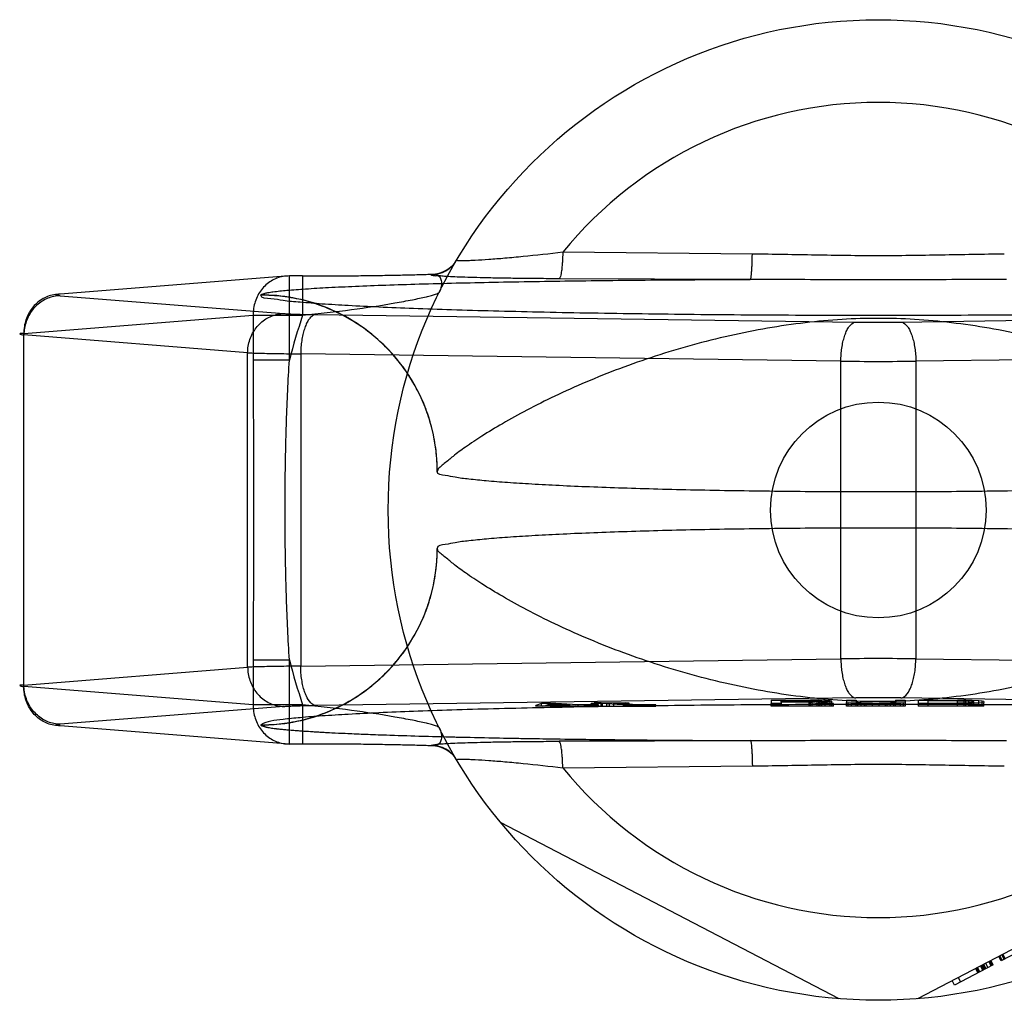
# Model space of a CAD drawing. Header units: millimetres. Extents: x 0 to 297, y 0 to 210.
# Tile 124 of 256: x 162.254 to 163.057, y 91.793 to 92.593. Entities that reach past the tile are written whole.
import ezdxf

# ---------------------------------------------------------------- set-up
doc = ezdxf.new("R2010")
doc.units = ezdxf.units.MM
doc.header["$LTSCALE"] = 16.335
doc.layers.get('0').update_dxf_attribs({"linetype": 'CONTINUOUS'})
doc.layers.add('001-M31079-X02', color=7, linetype='CONTINUOUS')

msp = doc.modelspace()

# ---------------------------------------------------------------- linework, layer by layer
at = {"color": 7, "linetype": 'Continuous'}
msp.add_circle((162.9544, 92.19313), 0.088, dxfattribs=at)
at = {"layer": '001-M31079-X02', "color": 9, "linetype": 'Continuous'}
for p, q in [((162.85159, 92.4019), (162.69682, 92.40341)), ((162.4737, 92.38404), (162.2866, 92.36914)), ((162.4737, 92.31538), (162.4737, 92.38406)), ((162.48455, 92.38404), (162.4737, 92.38404)), ((162.48455, 92.38406), (162.48455, 92.35206)), ((162.58958, 92.38519), (162.58978, 92.38553)), ((162.84993, 92.38128), (162.69391, 92.3818)), ((162.2866, 92.36792), (162.46921, 92.35338)), ((162.45043, 92.36859), (162.4504, 92.36841)), ((162.25704, 92.33715), (162.44414, 92.35206)), ((162.44414, 92.35206), (162.48455, 92.35206)), ((162.44414, 92.35206), (162.44414, 92.31538)), ((162.49518, 92.35252), (162.93603, 92.34649)), ((162.97277, 92.34649), (163.41362, 92.35252)), ((162.25704, 92.04911), (162.25704, 92.33715)), ((162.43964, 92.32139), (162.25704, 92.33594)), ((162.43964, 92.06487), (162.43964, 92.32139)), ((162.92379, 92.31451), (162.48294, 92.32054)), ((162.48294, 92.32054), (162.48294, 92.06573)), ((163.42587, 92.32054), (162.98502, 92.31451)), ((162.4737, 92.31538), (162.44414, 92.31538)), ((162.92379, 92.07176), (162.92379, 92.31451)), ((162.98502, 92.31451), (162.98502, 92.07176)), ((162.44414, 92.07088), (162.4737, 92.07088)), ((162.44414, 92.07088), (162.44414, 92.03421)), ((162.4737, 92.00221), (162.4737, 92.07088)), ((162.48294, 92.06573), (162.92379, 92.07176)), ((162.98502, 92.07176), (163.42587, 92.06573)), ((162.25704, 92.05032), (162.43964, 92.06487)), ((162.44414, 92.03421), (162.25704, 92.04911)), ((162.48455, 92.03421), (162.44414, 92.03421)), ((162.48455, 92.03421), (162.48455, 92.00221)), ((162.69682, 91.98285), (162.85159, 91.98437))]:
    msp.add_line(p, q, dxfattribs=at)
at = {"layer": '001-M31079-X02', "color": 6, "linetype": 'Continuous'}
for p, q in [((162.59443, 92.22467), (162.5944, 92.22449)), ((162.5944, 92.16178), (162.59443, 92.1616)), ((162.90038, 92.03764), (162.87504, 92.03764)), ((162.87504, 92.03646), (162.87504, 92.03764)), ((162.89904, 92.03313), (162.89904, 92.03789)), ((162.90038, 92.03764), (162.90438, 92.03758)), ((162.90038, 92.03313), (162.90038, 92.03764)), ((162.90438, 92.03313), (162.90438, 92.03761)), ((162.90438, 92.03758), (162.90704, 92.03747)), ((162.90704, 92.03696), (162.90438, 92.03685)), ((162.90571, 92.03313), (162.90571, 92.03786)), ((162.90704, 92.03313), (162.90704, 92.03752)), ((162.90704, 92.03747), (162.90838, 92.0373)), ((162.90838, 92.03713), (162.90704, 92.03696)), ((162.90838, 92.03313), (162.90838, 92.0373)), ((162.91104, 92.03313), (162.91104, 92.03769)), ((162.91504, 92.03313), (162.91504, 92.03747)), ((162.91638, 92.03313), (162.91638, 92.03708)), ((163.01904, 92.03758), (162.99504, 92.03758)), ((162.99504, 92.03313), (162.99504, 92.03758)), ((163.01904, 92.03313), (163.01904, 92.03789)), ((163.01904, 92.03758), (163.02438, 92.03752)), ((163.02438, 92.03313), (163.02438, 92.03755)), ((163.02438, 92.03752), (163.02838, 92.03741)), ((163.02571, 92.03313), (163.02571, 92.03781)), ((163.02838, 92.03313), (163.02838, 92.03747)), ((163.02838, 92.03741), (163.03104, 92.03724)), ((163.03104, 92.03313), (163.03104, 92.03775)), ((163.03104, 92.03724), (163.03238, 92.03702)), ((163.03238, 92.03313), (163.03238, 92.03702)), ((163.03638, 92.03313), (163.03638, 92.03752)), ((163.03904, 92.03313), (163.03904, 92.0373)), ((162.67482, 92.03313), (162.67482, 92.03353)), ((162.67956, 92.03313), (162.67956, 92.03544)), ((162.68291, 92.03369), (162.68636, 92.03498)), ((162.70253, 92.03406), (162.68291, 92.03369)), ((162.68291, 92.03313), (162.68291, 92.03369)), ((162.68636, 92.03498), (162.70253, 92.03406)), ((162.68636, 92.03498), (162.68636, 92.03313)), ((162.68648, 92.03313), (162.68648, 92.03551)), ((162.70253, 92.03313), (162.70253, 92.03406)), ((162.70764, 92.03316), (162.70764, 92.03377)), ((162.70946, 92.03313), (162.70946, 92.03419)), ((162.71457, 92.03315), (162.71457, 92.0339)), ((162.72004, 92.03313), (162.72004, 92.03517)), ((162.72101, 92.03313), (162.72101, 92.03441)), ((162.72246, 92.03313), (162.72246, 92.03579)), ((162.72344, 92.03313), (162.72344, 92.03498)), ((162.72612, 92.03313), (162.72612, 92.03412)), ((162.72648, 92.03313), (162.77267, 92.03313)), ((162.72824, 92.03313), (162.72824, 92.03585)), ((162.72927, 92.03313), (162.72927, 92.03535)), ((162.73268, 92.03313), (162.73268, 92.03515)), ((162.73505, 92.03313), (162.73505, 92.03546)), ((162.73845, 92.03313), (162.73845, 92.03526)), ((162.74775, 92.03313), (162.74775, 92.0357)), ((162.7497, 92.03313), (162.7497, 92.03418)), ((162.75115, 92.03313), (162.75115, 92.03551)), ((162.75377, 92.03313), (162.75377, 92.03433)), ((162.75541, 92.03313), (162.75541, 92.0341)), ((162.75748, 92.03313), (162.75748, 92.03425)), ((162.76058, 92.03313), (162.76058, 92.034)), ((162.76264, 92.03425), (162.76264, 92.03313)), ((162.76489, 92.03313), (162.76489, 92.03402)), ((162.76927, 92.03313), (162.76927, 92.03429)), ((162.77267, 92.03313), (162.77267, 92.03406)), ((162.86704, 92.03313), (162.86704, 92.03528)), ((162.91771, 92.03313), (162.86704, 92.03313)), ((162.87504, 92.03679), (162.90038, 92.03679)), ((162.87504, 92.03528), (162.87504, 92.03313)), ((162.89771, 92.03646), (162.89771, 92.03313)), ((162.90438, 92.03685), (162.90038, 92.03679)), ((162.91771, 92.03313), (162.91771, 92.03528)), ((162.92838, 92.03313), (162.92838, 92.03618)), ((162.97638, 92.03313), (162.92838, 92.03313)), ((162.92971, 92.03313), (162.92971, 92.0359)), ((162.93238, 92.03313), (162.93238, 92.03567)), ((162.93638, 92.03313), (162.93638, 92.03618)), ((162.93771, 92.03313), (162.93771, 92.03595)), ((162.94038, 92.03313), (162.94038, 92.03573)), ((162.94304, 92.03313), (162.94304, 92.03539)), ((162.94438, 92.03313), (162.94438, 92.03564)), ((162.94971, 92.03313), (162.94971, 92.03562)), ((162.95504, 92.03313), (162.95504, 92.03564)), ((162.96038, 92.03313), (162.96038, 92.03573)), ((162.96171, 92.03313), (162.96171, 92.03531)), ((162.96438, 92.03313), (162.96438, 92.03578)), ((162.96704, 92.03313), (162.96704, 92.03595)), ((162.96838, 92.03313), (162.96838, 92.03618)), ((162.97238, 92.03313), (162.97238, 92.03567)), ((162.97504, 92.03313), (162.97504, 92.0359)), ((162.97638, 92.03618), (162.97638, 92.03313)), ((162.98704, 92.03528), (162.98704, 92.03313)), ((163.04038, 92.03313), (162.98704, 92.03313)), ((162.99504, 92.03562), (163.01904, 92.03562)), ((163.02438, 92.03567), (163.01904, 92.03562)), ((163.02838, 92.03578), (163.02438, 92.03567)), ((163.03104, 92.03595), (163.02838, 92.03578)), ((163.03238, 92.03618), (163.03104, 92.03595)), ((163.04038, 92.03313), (163.04038, 92.03618)), ((162.9224, 91.79441), (162.64615, 91.93822)), ((163.26266, 91.93822), (162.9864, 91.79441)), ((163.08528, 91.84138), (163.05465, 91.82543)), ((163.05465, 91.82543), (163.0528, 91.82898)), ((163.05547, 91.82586), (163.05363, 91.82941)), ((163.05713, 91.82672), (163.05528, 91.83027)), ((163.05796, 91.82715), (163.05611, 91.8307)), ((163.04802, 91.82198), (163.01656, 91.80561)), ((163.03726, 91.81638), (163.03541, 91.81993)), ((163.03974, 91.81767), (163.0379, 91.82122)), ((163.04057, 91.8181), (163.03873, 91.82165)), ((163.0414, 91.81853), (163.03955, 91.82208)), ((163.04223, 91.81897), (163.04038, 91.82251)), ((163.04388, 91.81983), (163.04204, 91.82338)), ((163.04637, 91.82112), (163.04452, 91.82467)), ((163.0472, 91.82155), (163.04535, 91.8251)), ((163.04802, 91.82198), (163.04618, 91.82553)), ((163.03376, 91.81907), (163.0356, 91.81552)), ((163.03643, 91.81595), (163.03459, 91.8195)), ((163.01656, 91.80561), (163.01472, 91.80915)), ((163.01968, 91.81174), (163.02153, 91.80819))]:
    msp.add_line(p, q, dxfattribs=at)
at = {"layer": '001-M31079-X02', "color": 7, "linetype": 'Continuous'}
for p, q in [((162.93603, 92.03977), (162.49518, 92.03375)), ((162.86704, 92.03792), (162.90571, 92.03789)), ((162.86704, 92.03792), (162.86704, 92.03528)), ((162.90571, 92.03786), (162.89904, 92.03792)), ((162.91104, 92.03769), (162.90571, 92.03786)), ((162.91504, 92.03747), (162.91104, 92.03769)), ((162.91504, 92.03691), (162.91104, 92.03668)), ((162.91638, 92.0373), (162.91504, 92.03747)), ((162.91638, 92.03708), (162.91504, 92.03691)), ((162.91638, 92.0373), (162.91638, 92.03708)), ((162.92838, 92.03792), (162.93638, 92.03792)), ((162.92838, 92.03792), (162.92838, 92.03618)), ((162.93638, 92.03792), (162.93638, 92.03618)), ((162.96838, 92.03792), (162.97638, 92.03792)), ((162.96838, 92.03792), (162.96838, 92.03618)), ((163.41362, 92.03375), (162.97277, 92.03977)), ((162.97638, 92.03792), (162.97638, 92.03618)), ((162.98704, 92.03792), (163.02571, 92.03789)), ((162.98704, 92.03792), (162.98704, 92.03528)), ((163.02571, 92.03786), (163.01904, 92.03792)), ((163.03104, 92.03775), (163.02571, 92.03786)), ((163.02571, 92.03781), (163.03104, 92.03781)), ((163.03638, 92.03752), (163.03104, 92.03775)), ((163.03904, 92.0373), (163.03638, 92.03752)), ((163.04038, 92.03702), (163.03904, 92.0373)), ((163.04038, 92.03702), (163.04038, 92.03618)), ((162.46921, 92.03289), (162.2866, 92.01834)), ((162.67956, 92.03537), (162.67482, 92.03353)), ((162.67482, 92.03353), (162.67993, 92.03324)), ((162.67482, 92.03353), (162.67993, 92.03317)), ((162.72648, 92.03317), (162.67482, 92.03313)), ((162.72648, 92.03313), (162.67482, 92.03313)), ((162.68648, 92.03551), (162.67956, 92.03537)), ((162.67956, 92.03544), (162.68648, 92.03544)), ((162.67993, 92.03317), (162.70764, 92.03377)), ((162.67993, 92.03324), (162.70764, 92.03377)), ((162.70946, 92.03419), (162.68648, 92.03551)), ((162.70764, 92.03377), (162.71876, 92.03313)), ((162.72101, 92.03441), (162.70946, 92.03419)), ((162.72612, 92.03412), (162.71457, 92.0339)), ((162.72648, 92.03322), (162.71457, 92.0339)), ((162.72648, 92.03317), (162.71457, 92.0339)), ((162.72927, 92.03535), (162.72004, 92.03517)), ((162.72344, 92.03498), (162.72004, 92.03517)), ((162.72612, 92.03412), (162.72101, 92.03441)), ((162.72824, 92.03585), (162.72246, 92.03574)), ((162.72246, 92.03579), (162.72824, 92.03579)), ((162.72246, 92.03574), (162.72927, 92.03535)), ((162.73268, 92.03515), (162.72344, 92.03498)), ((162.73505, 92.03546), (162.72824, 92.03585)), ((162.73268, 92.03515), (162.7497, 92.03418)), ((162.74775, 92.0357), (162.73505, 92.03546)), ((162.73845, 92.03526), (162.75115, 92.03551)), ((162.75377, 92.03439), (162.73845, 92.03526)), ((162.75115, 92.03551), (162.74775, 92.0357)), ((162.7497, 92.03418), (162.75541, 92.03403)), ((162.75541, 92.0341), (162.7497, 92.0341)), ((162.75748, 92.03426), (162.75377, 92.03439)), ((162.75377, 92.03433), (162.75748, 92.03433)), ((162.75541, 92.03403), (162.76058, 92.034)), ((162.75748, 92.03425), (162.76927, 92.03426)), ((162.76264, 92.03423), (162.75748, 92.03426)), ((162.76058, 92.034), (162.76489, 92.03402)), ((162.76927, 92.03429), (162.76264, 92.03423)), ((162.76489, 92.03402), (162.77267, 92.0341)), ((162.77267, 92.03406), (162.76489, 92.03406)), ((162.77267, 92.0341), (162.76927, 92.03429)), ((162.87504, 92.03528), (162.86704, 92.03528)), ((162.89771, 92.03646), (162.87504, 92.03646)), ((162.87504, 92.03646), (162.87504, 92.03528)), ((162.89771, 92.03646), (162.90838, 92.03528)), ((162.90571, 92.03657), (162.91104, 92.03668)), ((162.91104, 92.03663), (162.90571, 92.03663)), ((162.91771, 92.03528), (162.90571, 92.03657)), ((162.91771, 92.03528), (162.90838, 92.03528)), ((162.92838, 92.03618), (162.92971, 92.0359)), ((162.93238, 92.03567), (162.92971, 92.0359)), ((162.93771, 92.03545), (162.93238, 92.03567)), ((162.93771, 92.03595), (162.93638, 92.03618)), ((162.94038, 92.03578), (162.93771, 92.03595)), ((162.93771, 92.03545), (162.94304, 92.03533)), ((162.94304, 92.03539), (162.93771, 92.03539)), ((162.94438, 92.03567), (162.94038, 92.03578)), ((162.94038, 92.03573), (162.94438, 92.03573)), ((162.94304, 92.03533), (162.94971, 92.03528)), ((162.96171, 92.03531), (162.94304, 92.03531)), ((162.94971, 92.03562), (162.94438, 92.03567)), ((162.94438, 92.03564), (162.96038, 92.03564)), ((162.96038, 92.03567), (162.95504, 92.03562)), ((162.95504, 92.03528), (162.96171, 92.03533)), ((162.96438, 92.03578), (162.96038, 92.03567)), ((162.96038, 92.03573), (162.96438, 92.03573)), ((162.96171, 92.03533), (162.96704, 92.03545)), ((162.96704, 92.03539), (162.96171, 92.03539)), ((162.96704, 92.03595), (162.96438, 92.03578)), ((162.96838, 92.03618), (162.96704, 92.03595)), ((162.97238, 92.03567), (162.96704, 92.03545)), ((162.97504, 92.0359), (162.97238, 92.03567)), ((162.97504, 92.0359), (162.97638, 92.03618)), ((163.02571, 92.03531), (162.98704, 92.03528)), ((163.01904, 92.03528), (163.02571, 92.03533)), ((163.02571, 92.03533), (163.03104, 92.03545)), ((163.03104, 92.03539), (163.02571, 92.03539)), ((163.03638, 92.03567), (163.03104, 92.03545)), ((163.03904, 92.0359), (163.03638, 92.03567)), ((163.03904, 92.0359), (163.04038, 92.03618)), ((162.4737, 92.00222), (162.2866, 92.01713)), ((162.4504, 92.01786), (162.45043, 92.01768)), ((162.45041, 92.01786), (162.45043, 92.01768)), ((162.69391, 92.00447), (162.84993, 92.00499)), ((162.84993, 92.00499), (162.69391, 92.00447)), ((162.48455, 92.00222), (162.4737, 92.00222)), ((162.58977, 92.00073), (162.58957, 92.00108)), ((162.58962, 92.00108), (162.58978, 92.00073))]:
    msp.add_line(p, q, dxfattribs=at)
at = {"layer": '001-M31079-X02', "color": 9, "linetype": 'Continuous'}
msp.add_circle((162.9544, 92.19313), 0.4, dxfattribs=at)
for centre, radius, start, end in [((162.9544, 92.19313), 0.33251, 39.22687, 140.77313), ((162.58959, 92.40917), 0.02398, 269.95002, 329.35896), ((162.5898, 92.40951), 0.02398, 269.95395, 329.3064), ((162.9544, 92.19313), 0.496, 161.31191, 165.73144), ((162.9544, 93.74354), 1.39717, 269.2467, 270.7533), ((162.9544, 96.2011), 3.88671, 269.54869, 270.45131), ((162.9544, 92.19313), 0.496, 194.26856, 198.68812), ((162.9544, 88.18516), 3.88671, 89.54869, 90.45131), ((162.58959, 91.9771), 0.02398, 30.64175, 90.04998), ((162.5898, 91.97675), 0.02398, 30.69528, 90.04605), ((162.9544, 92.19313), 0.33251, 219.22687, 320.77313)]:
    msp.add_arc(centre, radius, start, end, dxfattribs=at)
at = {"layer": '001-M31079-X02', "color": 7, "linetype": 'Continuous'}
for centre, radius, start, end in [((162.9544, 90.64097), 1.39892, 89.24759, 90.75229), ((162.9544, 90.64272), 1.39717, 89.2467, 90.7533)]:
    msp.add_arc(centre, radius, start, end, dxfattribs=at)
at = {"layer": '001-M31079-X02', "color": 9, "linetype": 'Continuous'}
for points, knots in [([(162.69682, 92.40341), (162.68603, 92.4021), (162.67031, 92.40035), (162.65015, 92.39847), (162.63709, 92.39743), (162.62746, 92.39681), (162.62092, 92.39654), (162.61649, 92.39634), (162.61278, 92.39657), (162.61092, 92.39646), (162.61016, 92.39683), (162.61022, 92.39695)], [0, 0, 0, 0, 0.374578, 0.545193, 0.697761, 0.825776, 0.878412, 0.92236, 0.981359, 0.995484, 1, 1, 1, 1]), ([(162.69682, 92.40341), (162.69678, 92.40075), (162.69664, 92.3968), (162.69625, 92.39178), (162.69583, 92.3877), (162.69521, 92.38473), (162.69455, 92.38197), (162.69391, 92.3818)], [0, 0, 0, 0, 0.36349, 0.536113, 0.689942, 0.910283, 1, 1, 1, 1]), ([(162.84993, 92.38128), (162.8501, 92.38135), (162.85029, 92.382), (162.85074, 92.38394), (162.85099, 92.38702), (162.85125, 92.39077), (162.85147, 92.3956), (162.85156, 92.39935), (162.85159, 92.4019)], [0, 0, 0, 0, 0.02606, 0.084253, 0.303845, 0.457969, 0.631521, 1, 1, 1, 1]), ([(163.05722, 92.4019), (163.04005, 92.40175), (163.00579, 92.40098), (162.9544, 92.40031), (162.90302, 92.40098), (162.86875, 92.40175), (162.85159, 92.4019)], [0, 0, 0, 0, 0.250402, 0.5, 0.749597, 1, 1, 1, 1]), ([(162.4737, 92.38404), (162.47199, 92.38407), (162.46853, 92.38379), (162.46348, 92.38239), (162.45873, 92.38004), (162.45446, 92.37682), (162.45079, 92.37285), (162.44783, 92.36823), (162.44567, 92.36312), (162.44438, 92.35767), (162.44412, 92.35393), (162.44414, 92.35206)], [0, 0, 0, 0, 0.105867, 0.213506, 0.322247, 0.431686, 0.542546, 0.655169, 0.769173, 0.884293, 1, 1, 1, 1]), ([(162.48455, 92.38404), (162.49013, 92.38404), (162.50125, 92.38406), (162.5178, 92.38416), (162.53397, 92.38432), (162.54948, 92.38454), (162.56403, 92.38481), (162.57736, 92.38514), (162.5858, 92.3854), (162.58978, 92.38553)], [0, 0, 0, 0, 0.158961, 0.317102, 0.471716, 0.620001, 0.759164, 0.88659, 1, 1, 1, 1]), ([(162.69391, 92.3818), (162.68826, 92.38182), (162.67742, 92.38189), (162.66193, 92.38204), (162.64795, 92.38223), (162.6355, 92.38246), (162.62461, 92.38274), (162.61514, 92.38301), (162.60744, 92.38338), (162.60049, 92.38358), (162.59634, 92.38436), (162.58832, 92.3837), (162.58962, 92.38519)], [0, 0, 0, 0, 0.1625, 0.311171, 0.445085, 0.564195, 0.668663, 0.758685, 0.83434, 0.895736, 0.943015, 1, 1, 1, 1]), ([(162.58978, 92.38553), (162.59097, 92.38567), (162.59333, 92.38565), (162.59649, 92.38375), (162.59806, 92.38006), (162.59787, 92.37538), (162.59669, 92.37214), (162.59586, 92.37047)], [0, 0, 0, 0, 0.174794, 0.331672, 0.506596, 0.728787, 1, 1, 1, 1]), ([(162.45043, 92.36859), (162.45054, 92.36891), (162.45159, 92.36943), (162.45347, 92.36999), (162.45657, 92.3706), (162.4627, 92.3715), (162.47296, 92.37254), (162.48805, 92.37367), (162.50669, 92.37474), (162.5285, 92.37576), (162.55315, 92.37671), (162.59071, 92.3779), (162.64224, 92.37911), (162.70819, 92.38018), (162.7781, 92.38091), (162.82576, 92.38118), (162.84993, 92.38128)], [0, 0, 0, 0, 0.002556, 0.007647, 0.015418, 0.02584, 0.054362, 0.092487, 0.139398, 0.194252, 0.256192, 0.324351, 0.475941, 0.642638, 0.818822, 1, 1, 1, 1]), ([(163.05888, 92.38128), (163.03511, 92.38128), (162.98923, 92.38077), (162.91958, 92.38077), (162.8737, 92.38128), (162.84993, 92.38128)], [0, 0, 0, 0, 0.341257, 0.658748, 1, 1, 1, 1]), ([(162.2866, 92.36914), (162.28487, 92.36916), (162.28139, 92.36887), (162.27634, 92.36746), (162.27161, 92.36511), (162.26734, 92.3619), (162.26368, 92.35793), (162.26072, 92.35331), (162.25857, 92.34821), (162.25727, 92.34276), (162.25701, 92.33902), (162.25704, 92.33715)], [0, 0, 0, 0, 0.107077, 0.214442, 0.322623, 0.432034, 0.54293, 0.655378, 0.769254, 0.884268, 1, 1, 1, 1]), ([(162.2866, 92.36792), (162.28489, 92.3679), (162.28146, 92.36753), (162.27649, 92.36603), (162.27182, 92.36362), (162.2676, 92.3604), (162.26395, 92.35644), (162.26098, 92.35187), (162.25877, 92.34683), (162.2574, 92.34147), (162.25706, 92.33778), (162.25704, 92.33594)], [0, 0, 0, 0, 0.106478, 0.21374, 0.322185, 0.432069, 0.54347, 0.656286, 0.770253, 0.884982, 1, 1, 1, 1]), ([(162.2866, 92.36914), (162.28542, 92.36904), (162.28077, 92.36877), (162.28541, 92.36802), (162.2866, 92.36792)], [0, 0, 0, 0, 0.497013, 1, 1, 1, 1]), ([(163.4584, 92.36841), (163.45846, 92.36553), (163.44845, 92.36578), (163.43951, 92.36353), (163.42478, 92.36248), (163.40734, 92.36103), (163.38585, 92.35978), (163.36102, 92.35854), (163.33288, 92.35739), (163.30171, 92.35632), (163.26774, 92.35535), (163.23125, 92.35448), (163.19253, 92.35372), (163.1519, 92.35308), (163.10969, 92.35256), (163.06622, 92.35217), (163.02185, 92.3519), (162.97695, 92.35177), (162.93186, 92.35177), (162.88695, 92.3519), (162.84259, 92.35217), (162.79912, 92.35256), (162.7569, 92.35308), (162.71627, 92.35372), (162.67756, 92.35448), (162.64107, 92.35535), (162.6071, 92.35632), (162.57592, 92.35739), (162.54778, 92.35854), (162.52296, 92.35978), (162.50147, 92.36103), (162.48403, 92.36248), (162.4693, 92.36353), (162.46036, 92.36578), (162.45036, 92.36553), (162.45041, 92.36841)], [0, 0, 0, 0, 0.008547, 0.018621, 0.032539, 0.050201, 0.071472, 0.096183, 0.124137, 0.15511, 0.188853, 0.225095, 0.263544, 0.303893, 0.345816, 0.388976, 0.433028, 0.477618, 0.522387, 0.566976, 0.611028, 0.654189, 0.696112, 0.73646, 0.77491, 0.811152, 0.844894, 0.875867, 0.903821, 0.928532, 0.949803, 0.967465, 0.981383, 0.991457, 1, 1, 1, 1]), ([(162.59444, 92.22449), (162.59444, 92.23022), (162.59375, 92.24178), (162.59066, 92.25874), (162.58562, 92.27503), (162.57878, 92.29048), (162.57018, 92.30504), (162.5598, 92.31864), (162.54779, 92.33101), (162.53419, 92.342), (162.51923, 92.35134), (162.50307, 92.35884), (162.48596, 92.36435), (162.46829, 92.36768), (162.4563, 92.36841), (162.4504, 92.36841)], [0, 0, 0, 0, 0.076158, 0.153158, 0.228333, 0.301941, 0.376949, 0.452289, 0.52843, 0.605124, 0.6839, 0.761957, 0.840937, 0.921804, 1, 1, 1, 1]), ([(162.59443, 92.22467), (162.59442, 92.23348), (162.59274, 92.25167), (162.58495, 92.27858), (162.57148, 92.30441), (162.5527, 92.3274), (162.52965, 92.34602), (162.50389, 92.35929), (162.47717, 92.36694), (162.45915, 92.36859), (162.45043, 92.36859)], [0, 0, 0, 0, 0.11714, 0.241135, 0.370091, 0.501566, 0.632817, 0.761124, 0.884117, 1, 1, 1, 1]), ([(162.48455, 92.35206), (162.49789, 92.35336), (162.52304, 92.35623), (162.55292, 92.36068), (162.57321, 92.36444), (162.58321, 92.36655), (162.58942, 92.36811), (162.59265, 92.36898), (162.59459, 92.36974), (162.59571, 92.37016), (162.59586, 92.37047)], [0, 0, 0, 0, 0.355483, 0.671552, 0.801128, 0.903432, 0.942201, 0.971603, 0.990934, 1, 1, 1, 1]), ([(162.43964, 92.32139), (162.43966, 92.32324), (162.44, 92.32692), (162.44138, 92.33228), (162.44359, 92.33732), (162.44656, 92.34189), (162.45021, 92.34585), (162.45443, 92.34908), (162.45909, 92.35148), (162.46407, 92.35298), (162.4675, 92.35335), (162.46921, 92.35338)], [0, 0, 0, 0, 0.115018, 0.229746, 0.343713, 0.456528, 0.567928, 0.677812, 0.786256, 0.893517, 1, 1, 1, 1]), ([(162.46921, 92.35338), (162.47034, 92.35329), (162.47295, 92.35313), (162.47735, 92.35293), (162.48265, 92.35276), (162.4887, 92.35262), (162.49296, 92.35255), (162.49518, 92.35252)], [0, 0, 0, 0, 0.130912, 0.301984, 0.508124, 0.743482, 1, 1, 1, 1]), ([(162.49518, 92.35252), (162.49364, 92.35239), (162.49125, 92.35083), (162.48899, 92.34781), (162.48728, 92.34456), (162.48582, 92.34064), (162.48461, 92.33614), (162.4837, 92.3312), (162.48312, 92.32595), (162.48296, 92.32235), (162.48294, 92.32054)], [0, 0, 0, 0, 0.128895, 0.214176, 0.315378, 0.431775, 0.56142, 0.701574, 0.848967, 1, 1, 1, 1]), ([(163.31438, 92.22467), (163.31372, 92.22745), (163.30811, 92.23111), (163.30086, 92.23775), (163.29039, 92.24514), (163.27707, 92.2541), (163.26038, 92.26419), (163.2406, 92.27513), (163.2179, 92.28647), (163.19266, 92.29782), (163.16532, 92.30875), (163.1364, 92.31888), (163.1064, 92.3279), (163.0758, 92.33555), (163.04502, 92.34167), (163.0144, 92.34613), (162.98422, 92.34885), (162.9544, 92.34979), (162.92459, 92.34885), (162.8944, 92.34613), (162.86379, 92.34167), (162.83301, 92.33555), (162.80241, 92.3279), (162.77241, 92.31888), (162.74348, 92.30875), (162.71615, 92.29782), (162.69091, 92.28647), (162.66821, 92.27512), (162.64842, 92.26419), (162.63174, 92.2541), (162.61842, 92.24514), (162.60795, 92.23775), (162.6007, 92.23111), (162.59508, 92.22745), (162.59443, 92.22467)], [0, 0, 0, 0, 0.011062, 0.022915, 0.03922, 0.060002, 0.085183, 0.114461, 0.147351, 0.183231, 0.221387, 0.261083, 0.301626, 0.342414, 0.382947, 0.422865, 0.461915, 0.5, 0.538086, 0.577136, 0.617053, 0.657587, 0.698375, 0.738918, 0.778614, 0.816769, 0.852649, 0.885539, 0.914818, 0.939999, 0.960781, 0.977085, 0.988938, 1, 1, 1, 1]), ([(162.92379, 92.31451), (162.92381, 92.31633), (162.92397, 92.31992), (162.92455, 92.32517), (162.92546, 92.33012), (162.92667, 92.33461), (162.92813, 92.33853), (162.92984, 92.34178), (162.9321, 92.34481), (162.93449, 92.34637), (162.93603, 92.34649)], [0, 0, 0, 0, 0.151033, 0.298425, 0.438578, 0.568224, 0.68462, 0.785822, 0.871103, 1, 1, 1, 1]), ([(162.97277, 92.34649), (162.97432, 92.34637), (162.97671, 92.34481), (162.97896, 92.34178), (162.98067, 92.33853), (162.98214, 92.33461), (162.98335, 92.33012), (162.98426, 92.32517), (162.98484, 92.31992), (162.985, 92.31633), (162.98502, 92.31451)], [0, 0, 0, 0, 0.128894, 0.214175, 0.315377, 0.431774, 0.561419, 0.701574, 0.848967, 1, 1, 1, 1]), ([(162.25704, 92.33715), (162.25591, 92.3371), (162.25145, 92.33734), (162.25587, 92.336), (162.25704, 92.33594)], [0, 0, 0, 0, 0.489513, 1, 1, 1, 1]), ([(162.43964, 92.32139), (162.44118, 92.32132), (162.44467, 92.32118), (162.45045, 92.32102), (162.45731, 92.32087), (162.46513, 92.32073), (162.47378, 92.32062), (162.47981, 92.32056), (162.48294, 92.32054)], [0, 0, 0, 0, 0.106989, 0.241386, 0.400784, 0.582467, 0.783383, 1, 1, 1, 1]), ([(162.44414, 92.31538), (162.44414, 92.29497), (162.44438, 92.25422), (162.44462, 92.19313), (162.44438, 92.13205), (162.44414, 92.0913), (162.44414, 92.07088)], [0, 0, 0, 0, 0.250466, 0.5, 0.749534, 1, 1, 1, 1]), ([(162.4737, 92.07088), (162.47268, 92.08755), (162.47119, 92.12035), (162.47014, 92.16905), (162.47014, 92.21721), (162.47119, 92.26591), (162.47268, 92.29872), (162.4737, 92.31538)], [0, 0, 0, 0, 0.204736, 0.40264, 0.597353, 0.795252, 1, 1, 1, 1]), ([(162.4504, 92.01786), (162.45615, 92.01786), (162.46773, 92.01855), (162.48471, 92.02164), (162.50101, 92.02667), (162.51646, 92.03351), (162.53103, 92.0421), (162.54463, 92.05246), (162.557, 92.06445), (162.568, 92.07804), (162.57735, 92.09299), (162.58486, 92.10913), (162.59037, 92.12622), (162.59371, 92.14389), (162.59444, 92.15588), (162.59444, 92.16178)], [0, 0, 0, 0, 0.0763, 0.153503, 0.228562, 0.30215, 0.37728, 0.452453, 0.528555, 0.605385, 0.683975, 0.761952, 0.841026, 0.921748, 1, 1, 1, 1]), ([(162.45043, 92.01768), (162.45915, 92.01768), (162.47717, 92.01933), (162.50389, 92.02697), (162.52965, 92.04025), (162.5527, 92.05887), (162.57148, 92.08186), (162.58495, 92.10768), (162.59274, 92.1346), (162.59442, 92.15278), (162.59443, 92.1616)], [0, 0, 0, 0, 0.115883, 0.238876, 0.367183, 0.498434, 0.629909, 0.758865, 0.88286, 1, 1, 1, 1]), ([(163.31438, 92.1616), (163.31372, 92.15881), (163.30811, 92.15515), (163.30086, 92.14851), (163.29039, 92.14112), (163.27706, 92.13216), (163.26038, 92.12207), (163.2406, 92.11114), (163.2179, 92.09979), (163.19266, 92.08845), (163.16533, 92.07752), (163.13641, 92.06739), (163.10641, 92.05837), (163.07581, 92.05072), (163.04503, 92.0446), (163.01441, 92.04014), (162.98423, 92.03742), (162.9544, 92.03647), (162.92458, 92.03742), (162.89439, 92.04014), (162.86378, 92.0446), (162.833, 92.05072), (162.8024, 92.05837), (162.7724, 92.06739), (162.74347, 92.07752), (162.71614, 92.08845), (162.6909, 92.09979), (162.6682, 92.11114), (162.64842, 92.12207), (162.63174, 92.13216), (162.61842, 92.14112), (162.60795, 92.14851), (162.6007, 92.15515), (162.59508, 92.15881), (162.59443, 92.1616)], [0, 0, 0, 0, 0.011065, 0.022918, 0.039222, 0.060003, 0.085182, 0.114458, 0.147344, 0.183222, 0.221375, 0.261069, 0.30161, 0.342396, 0.38293, 0.422849, 0.461905, 0.5, 0.538095, 0.577151, 0.61707, 0.657604, 0.69839, 0.738931, 0.778625, 0.816778, 0.852656, 0.885543, 0.914818, 0.939997, 0.960778, 0.977083, 0.988936, 1, 1, 1, 1]), ([(162.92379, 92.07176), (162.92381, 92.06994), (162.92397, 92.06635), (162.92455, 92.06109), (162.92546, 92.05615), (162.92667, 92.05165), (162.92813, 92.04773), (162.92984, 92.04448), (162.9321, 92.04146), (162.93449, 92.0399), (162.93603, 92.03977)], [0, 0, 0, 0, 0.151031, 0.298423, 0.438576, 0.568221, 0.684617, 0.78582, 0.871101, 1, 1, 1, 1]), ([(162.97277, 92.03977), (162.9743, 92.0399), (162.97769, 92.04212), (162.98018, 92.04657), (162.98204, 92.05131), (162.98327, 92.0558), (162.98422, 92.06082), (162.98483, 92.06619), (162.985, 92.0699), (162.98502, 92.07176)], [0, 0, 0, 0, 0.127785, 0.306685, 0.420766, 0.55075, 0.69237, 0.845348, 1, 1, 1, 1]), ([(162.48294, 92.06573), (162.47981, 92.0657), (162.47378, 92.06565), (162.46513, 92.06553), (162.4573, 92.0654), (162.45044, 92.06525), (162.44466, 92.06508), (162.44118, 92.06495), (162.43964, 92.06487)], [0, 0, 0, 0, 0.216715, 0.417781, 0.599446, 0.758746, 0.893072, 1, 1, 1, 1]), ([(162.43964, 92.06487), (162.43966, 92.06304), (162.44, 92.05938), (162.44134, 92.05412), (162.44346, 92.04919), (162.44631, 92.0447), (162.44988, 92.04072), (162.45408, 92.03741), (162.45882, 92.03489), (162.46392, 92.0333), (162.46746, 92.03291), (162.46921, 92.03289)], [0, 0, 0, 0, 0.114278, 0.227862, 0.337251, 0.447769, 0.558103, 0.669208, 0.779366, 0.890941, 1, 1, 1, 1]), ([(162.49518, 92.03375), (162.49365, 92.03387), (162.49027, 92.03609), (162.48778, 92.04054), (162.48592, 92.04529), (162.48469, 92.04977), (162.48374, 92.05479), (162.48313, 92.06017), (162.48296, 92.06387), (162.48294, 92.06573)], [0, 0, 0, 0, 0.127818, 0.306709, 0.420778, 0.550766, 0.692349, 0.84533, 1, 1, 1, 1]), ([(162.25704, 92.05032), (162.25591, 92.05027), (162.25145, 92.05051), (162.25587, 92.04917), (162.25704, 92.04911)], [0, 0, 0, 0, 0.489509, 1, 1, 1, 1]), ([(162.2866, 92.01713), (162.28487, 92.01711), (162.28139, 92.01739), (162.27634, 92.0188), (162.27161, 92.02115), (162.26734, 92.02436), (162.26368, 92.02834), (162.26072, 92.03295), (162.25857, 92.03806), (162.25727, 92.0435), (162.25701, 92.04724), (162.25704, 92.04911)], [0, 0, 0, 0, 0.10707, 0.214436, 0.322616, 0.432028, 0.542925, 0.655374, 0.769251, 0.884266, 1, 1, 1, 1]), ([(162.2866, 92.01834), (162.2849, 92.01837), (162.2815, 92.01873), (162.27662, 92.02019), (162.27205, 92.02251), (162.2679, 92.02561), (162.26423, 92.02948), (162.26118, 92.03402), (162.25887, 92.03914), (162.25741, 92.04463), (162.25706, 92.04844), (162.25704, 92.05032)], [0, 0, 0, 0, 0.105866, 0.212034, 0.316033, 0.423474, 0.53354, 0.647368, 0.762916, 0.882188, 1, 1, 1, 1]), ([(162.44414, 92.03421), (162.44412, 92.03234), (162.44438, 92.0286), (162.44567, 92.02315), (162.44783, 92.01804), (162.45079, 92.01343), (162.45445, 92.00945), (162.45871, 92.00624), (162.46345, 92.00389), (162.4685, 92.00248), (162.47198, 92.0022), (162.4737, 92.00222)], [0, 0, 0, 0, 0.115548, 0.230792, 0.344911, 0.457252, 0.568031, 0.677491, 0.785649, 0.893024, 1, 1, 1, 1]), ([(162.59586, 92.0158), (162.59571, 92.0161), (162.59459, 92.01653), (162.59265, 92.01728), (162.58942, 92.01816), (162.58321, 92.01972), (162.57321, 92.02183), (162.55292, 92.02558), (162.52304, 92.03004), (162.49789, 92.0329), (162.48455, 92.03421)], [0, 0, 0, 0, 0.009066, 0.028397, 0.057799, 0.096568, 0.198871, 0.328446, 0.644515, 1, 1, 1, 1]), ([(162.59586, 92.0158), (162.59669, 92.01412), (162.59787, 92.01089), (162.59806, 92.00621), (162.59649, 92.00251), (162.59333, 92.00062), (162.59097, 92.00059), (162.58978, 92.00073)], [0, 0, 0, 0, 0.271259, 0.49346, 0.668375, 0.825235, 1, 1, 1, 1]), ([(162.84993, 92.00499), (162.87374, 92.00498), (162.91958, 92.00549), (162.98923, 92.00549), (163.03507, 92.00498), (163.05888, 92.00499)], [0, 0, 0, 0, 0.341795, 0.658236, 1, 1, 1, 1]), ([(162.84993, 92.00499), (162.85009, 92.00491), (162.85029, 92.00428), (162.85074, 92.00234), (162.85099, 91.99929), (162.85125, 91.99554), (162.85147, 91.9907), (162.85156, 91.98693), (162.85159, 91.98437)], [0, 0, 0, 0, 0.025788, 0.083398, 0.301698, 0.455619, 0.629459, 1, 1, 1, 1]), ([(162.69682, 91.98285), (162.69678, 91.98552), (162.69664, 91.98947), (162.69625, 91.99448), (162.69583, 91.99857), (162.69521, 92.00153), (162.69455, 92.0043), (162.69391, 92.00447)], [0, 0, 0, 0, 0.363493, 0.536116, 0.689946, 0.910286, 1, 1, 1, 1]), ([(162.61022, 91.98932), (162.61016, 91.98943), (162.61092, 91.98981), (162.61278, 91.9897), (162.61649, 91.98993), (162.62092, 91.98973), (162.62746, 91.98946), (162.63709, 91.98883), (162.65015, 91.9878), (162.67031, 91.98592), (162.68603, 91.98416), (162.69682, 91.98285)], [0, 0, 0, 0, 0.004516, 0.018641, 0.07764, 0.121588, 0.174224, 0.30224, 0.454807, 0.625423, 1, 1, 1, 1]), ([(162.85159, 91.98437), (162.86875, 91.98452), (162.90302, 91.98528), (162.9544, 91.98596), (163.00579, 91.98528), (163.04005, 91.98452), (163.05722, 91.98437)], [0, 0, 0, 0, 0.250402, 0.5, 0.749597, 1, 1, 1, 1])]:
    msp.add_open_spline(points, degree=3, knots=knots, dxfattribs=at)
at = {"layer": '001-M31079-X02', "color": 6, "linetype": 'Continuous'}
for points, knots in [([(163.3144, 92.22449), (163.3144, 92.22207), (163.30663, 92.22138), (163.29918, 92.21946), (163.28745, 92.21817), (163.27344, 92.21671), (163.25627, 92.21538), (163.23647, 92.21411), (163.21408, 92.21293), (163.18936, 92.21185), (163.16251, 92.21088), (163.13377, 92.21004), (163.10342, 92.20932), (163.07173, 92.20874), (163.03897, 92.20829), (163.00545, 92.208), (162.97147, 92.20785), (162.93734, 92.20785), (162.90336, 92.208), (162.86984, 92.20829), (162.83708, 92.20874), (162.80538, 92.20932), (162.77503, 92.21004), (162.7463, 92.21088), (162.71945, 92.21185), (162.69472, 92.21293), (162.67234, 92.21411), (162.65253, 92.21538), (162.63536, 92.21671), (162.62136, 92.21817), (162.60962, 92.21946), (162.60218, 92.22138), (162.5944, 92.22207), (162.5944, 92.22449)], [0, 0, 0, 0, 0.010015, 0.021409, 0.037072, 0.05689, 0.080695, 0.108276, 0.139387, 0.173749, 0.211051, 0.250956, 0.293105, 0.337118, 0.382597, 0.429133, 0.476308, 0.523695, 0.570869, 0.617406, 0.662885, 0.706897, 0.749046, 0.788951, 0.826253, 0.860614, 0.891725, 0.919306, 0.94311, 0.962928, 0.978592, 0.989985, 1, 1, 1, 1]), ([(163.3144, 92.16178), (163.3144, 92.16419), (163.30663, 92.16488), (163.29918, 92.16681), (163.28745, 92.1681), (163.27344, 92.16956), (163.25627, 92.17088), (163.23647, 92.17216), (163.21408, 92.17333), (163.18936, 92.17441), (163.16251, 92.17538), (163.13377, 92.17623), (163.10342, 92.17695), (163.07172, 92.17753), (163.03897, 92.17797), (163.00545, 92.17827), (162.97147, 92.17842), (162.93734, 92.17842), (162.90336, 92.17827), (162.86984, 92.17797), (162.83708, 92.17753), (162.80538, 92.17695), (162.77503, 92.17623), (162.7463, 92.17538), (162.71945, 92.17441), (162.69472, 92.17333), (162.67234, 92.17216), (162.65253, 92.17088), (162.63537, 92.16956), (162.62136, 92.1681), (162.60962, 92.16681), (162.60218, 92.16488), (162.5944, 92.16419), (162.5944, 92.16178)], [0, 0, 0, 0, 0.010015, 0.021409, 0.037073, 0.056891, 0.080696, 0.108277, 0.139389, 0.17375, 0.211052, 0.250957, 0.293106, 0.337118, 0.382597, 0.429133, 0.476307, 0.523694, 0.570868, 0.617404, 0.662883, 0.706895, 0.749044, 0.788949, 0.826251, 0.860612, 0.891723, 0.919305, 0.943109, 0.962927, 0.978591, 0.989985, 1, 1, 1, 1])]:
    msp.add_open_spline(points, degree=3, knots=knots, dxfattribs=at)
at = {"layer": '001-M31079-X02', "color": 7, "linetype": 'Continuous'}
for points, knots in [([(163.4584, 92.01786), (163.45582, 92.01929), (163.44988, 92.02127), (163.43893, 92.02242), (163.42501, 92.02391), (163.40726, 92.02519), (163.38588, 92.0265), (163.36102, 92.02772), (163.3329, 92.02887), (163.30173, 92.02994), (163.26776, 92.03091), (163.23127, 92.03178), (163.19256, 92.03254), (163.15193, 92.03318), (163.10971, 92.0337), (163.06625, 92.0341), (163.02188, 92.03436), (162.97698, 92.0345), (162.93189, 92.0345), (162.88698, 92.03436), (162.84261, 92.0341), (162.79915, 92.0337), (162.75693, 92.03318), (162.71629, 92.03254), (162.67758, 92.03178), (162.64108, 92.03091), (162.60711, 92.02994), (162.57594, 92.02888), (162.5478, 92.02772), (162.52294, 92.0265), (162.50156, 92.0252), (162.4838, 92.02391), (162.46989, 92.02242), (162.45892, 92.02127), (162.45299, 92.01929), (162.4504, 92.01786)], [0, 0, 0, 0, 0.008547, 0.01862, 0.032536, 0.050196, 0.071465, 0.096173, 0.124124, 0.155094, 0.188834, 0.225073, 0.26352, 0.303866, 0.345788, 0.388947, 0.432998, 0.477587, 0.522356, 0.566946, 0.610999, 0.654161, 0.696085, 0.736435, 0.774887, 0.81113, 0.844876, 0.87585, 0.903806, 0.928519, 0.949791, 0.967455, 0.981375, 0.991451, 1, 1, 1, 1]), ([(163.4584, 92.01786), (163.45582, 92.01929), (163.44988, 92.02127), (163.43893, 92.02242), (163.42501, 92.02391), (163.40725, 92.02519), (163.38587, 92.0265), (163.36101, 92.02772), (163.33288, 92.02887), (163.30171, 92.02994), (163.26774, 92.03091), (163.23125, 92.03178), (163.19253, 92.03254), (163.1519, 92.03318), (163.10969, 92.0337), (163.06622, 92.0341), (163.02185, 92.03436), (162.97695, 92.0345), (162.93186, 92.0345), (162.88695, 92.03436), (162.84259, 92.0341), (162.79912, 92.0337), (162.7569, 92.03318), (162.71627, 92.03254), (162.67756, 92.03178), (162.64107, 92.03091), (162.6071, 92.02994), (162.57592, 92.02887), (162.54779, 92.02772), (162.52293, 92.0265), (162.50155, 92.02519), (162.4838, 92.02391), (162.46988, 92.02242), (162.45892, 92.02127), (162.45299, 92.01929), (162.45041, 92.01786)], [0, 0, 0, 0, 0.008547, 0.018621, 0.032539, 0.050201, 0.071472, 0.096183, 0.124137, 0.15511, 0.188853, 0.225095, 0.263544, 0.303893, 0.345816, 0.388976, 0.433028, 0.477618, 0.522387, 0.566977, 0.611029, 0.654189, 0.696112, 0.73646, 0.77491, 0.811152, 0.844895, 0.875868, 0.903822, 0.928532, 0.949803, 0.967465, 0.981383, 0.991458, 1, 1, 1, 1]), ([(162.46921, 92.03289), (162.47034, 92.03298), (162.47295, 92.03314), (162.47735, 92.03333), (162.48265, 92.0335), (162.4887, 92.03365), (162.49296, 92.03372), (162.49518, 92.03375)], [0, 0, 0, 0, 0.130912, 0.301984, 0.508124, 0.743482, 1, 1, 1, 1]), ([(162.2866, 92.01713), (162.28542, 92.01722), (162.28077, 92.01749), (162.28541, 92.01825), (162.2866, 92.01834)], [0, 0, 0, 0, 0.497037, 1, 1, 1, 1]), ([(162.2866, 92.01713), (162.28542, 92.01722), (162.28077, 92.01749), (162.28541, 92.01825), (162.2866, 92.01834)], [0, 0, 0, 0, 0.497013, 1, 1, 1, 1]), ([(162.45043, 92.01768), (162.45054, 92.01735), (162.45159, 92.01683), (162.45347, 92.01627), (162.45657, 92.01566), (162.4627, 92.01476), (162.47296, 92.01373), (162.48805, 92.0126), (162.50669, 92.01152), (162.5285, 92.0105), (162.55315, 92.00956), (162.59071, 92.00837), (162.64224, 92.00715), (162.70819, 92.00608), (162.7781, 92.00536), (162.82576, 92.00508), (162.84993, 92.00499)], [0, 0, 0, 0, 0.002556, 0.007647, 0.015418, 0.02584, 0.054362, 0.092487, 0.139398, 0.194252, 0.256192, 0.324351, 0.475941, 0.642638, 0.818822, 1, 1, 1, 1]), ([(162.45043, 92.01768), (162.45263, 92.01668), (162.45753, 92.0153), (162.46638, 92.01442), (162.47764, 92.01333), (162.49208, 92.01236), (162.50962, 92.01137), (162.53022, 92.01043), (162.55383, 92.00954), (162.58034, 92.0087), (162.6097, 92.00792), (162.64183, 92.00722), (162.67677, 92.00659), (162.71466, 92.00604), (162.75589, 92.00559), (162.80133, 92.00522), (162.83311, 92.00506), (162.84993, 92.00499)], [0, 0, 0, 0, 0.017782, 0.038169, 0.066477, 0.102694, 0.146626, 0.19824, 0.25734, 0.323745, 0.397173, 0.477517, 0.56477, 0.659235, 0.761648, 0.873898, 1, 1, 1, 1]), ([(162.58978, 92.00073), (162.5858, 92.00087), (162.57736, 92.00113), (162.56403, 92.00145), (162.54948, 92.00173), (162.53397, 92.00195), (162.5178, 92.00211), (162.50125, 92.0022), (162.49013, 92.00222), (162.48455, 92.00222)], [0, 0, 0, 0, 0.113433, 0.240867, 0.380025, 0.528307, 0.682916, 0.84105, 1, 1, 1, 1]), ([(162.58957, 92.00108), (162.59153, 92.00166), (162.59515, 92.00225), (162.60097, 92.00258), (162.60738, 92.00294), (162.61527, 92.00324), (162.62466, 92.00354), (162.63555, 92.0038), (162.64795, 92.00403), (162.66188, 92.00423), (162.67737, 92.00438), (162.68822, 92.00444), (162.69391, 92.00447)], [0, 0, 0, 0, 0.058089, 0.105437, 0.166892, 0.242514, 0.332367, 0.436565, 0.555235, 0.68848, 0.836607, 1, 1, 1, 1])]:
    msp.add_open_spline(points, degree=3, knots=knots, dxfattribs=at)

doc.saveas('drawing.dxf')
